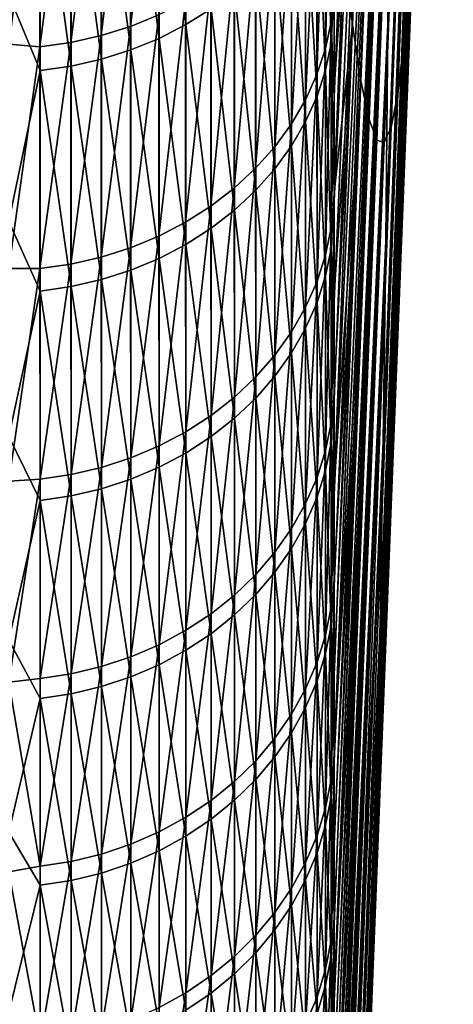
# Model space of a CAD drawing. Header units: metres. Extents: x -2 to 78, y -85 to 85.
# Tile 12 of 256: x 8.8 to 11.4, y -77.5 to -71.61. Entities that reach past the tile are written whole.
import ezdxf

# ---------------------------------------------------------------- set-up
doc = ezdxf.new("R2010")
doc.units = ezdxf.units.M
doc.layers.add('solid_20004802', color=7, linetype='CONTINUOUS')

msp = doc.modelspace()

# ---------------------------------------------------------------- linework, layer by layer
at = {"layer": 'solid_20004802'}
for points in [[(11.323401, -62.872353, 22.3144), (11.016425, -70.234604, 26.05279), (11.006896, -71.632095, 22.727076)], [(11.313656, -64.222252, 19.058382), (11.323401, -62.872353, 22.3144), (11.006896, -71.632095, 22.727076)], [(11.075348, -63.20739, -37.332008), (10.795148, -71.636871, -36.282379), (10.741631, -71.191635, -39.778503)], [(11.075348, -63.20739, -37.332008), (11.123305, -63.575317, -34.142281), (10.795148, -71.636871, -36.282379)], [(11.399204, -63.459957, -11.70606), (11.137321, -71.330101, -8.157167), (11.103292, -71.744705, -11.657298)], [(11.366453, -63.764942, -14.902614), (11.399204, -63.459957, -11.70606), (11.103292, -71.744705, -11.657298)], [(11.123305, -63.575317, -34.142281), (10.846382, -71.975029, -32.774246), (10.795148, -71.636871, -36.282379)], [(11.123305, -63.575317, -34.142281), (11.169205, -63.847416, -30.942923), (10.846382, -71.975029, -32.774246)], [(11.027328, -63.692787, 38.905716), (10.685865, -72.073051, 40.827312), (10.685865, -72.693268, 39.712513)], [(11.027328, -63.692787, 38.905716), (10.685865, -72.693268, 39.712513), (11.02869, -65.468307, 35.765499)], [(11.027328, -63.692787, 38.905716), (10.685865, -71.435684, 41.932526), (10.685865, -72.073051, 40.827312)], [(11.366453, -63.764942, -14.902614), (11.103292, -71.744705, -11.657298), (11.06669, -72.052124, -15.168441)], [(11.331426, -63.973927, -18.10685), (11.366453, -63.764942, -14.902614), (11.06669, -72.052124, -15.168441)], [(11.169205, -63.847416, -30.942923), (10.895284, -72.205795, -29.257383), (10.846382, -71.975029, -32.774246)], [(11.169205, -63.847416, -30.942923), (11.213005, -64.023445, -27.736814), (10.895284, -72.205795, -29.257383)], [(11.331426, -63.973927, -18.10685), (11.06669, -72.052124, -15.168441), (11.027551, -72.252083, -18.687313)], [(11.294152, -64.086723, -21.315889), (11.331426, -63.973927, -18.10685), (11.027551, -72.252083, -18.687313)], [(11.213005, -64.023445, -27.736814), (10.941808, -72.328957, -25.735079), (10.895284, -72.205795, -29.257383)], [(11.213005, -64.023445, -27.736814), (11.254666, -64.103233, -24.52684), (10.941808, -72.328957, -25.735079)], [(11.254666, -64.103233, -24.52684), (10.98591, -72.344391, -22.210623), (10.941808, -72.328957, -25.735079)], [(11.294152, -64.086723, -21.315889), (11.027551, -72.252083, -18.687313), (10.98591, -72.344391, -22.210623)], [(11.254666, -64.103233, -24.52684), (11.294152, -64.086723, -21.315889), (10.98591, -72.344391, -22.210623)], [(11.313656, -64.222252, 19.058382), (11.006896, -71.632095, 22.727076), (10.994658, -72.931892, 19.361988)], [(11.301142, -65.472, 15.762636), (11.313656, -64.222252, 19.058382), (10.994658, -72.931892, 19.361988)], [(11.02869, -65.468307, 35.765499), (10.685865, -72.693268, 39.712513), (10.685865, -73.296234, 38.588291)], [(11.02869, -65.468307, 35.765499), (10.685865, -73.296234, 38.588291), (10.685865, -73.881866, 37.45483)], [(11.02869, -65.468307, 35.765499), (10.685865, -73.881866, 37.45483), (10.685865, -74.450005, 36.312416)], [(11.027328, -67.15139, 32.574783), (11.02869, -65.468307, 35.765499), (10.685865, -74.450005, 36.312416)], [(11.301142, -65.472, 15.762636), (10.994658, -72.931892, 19.361988), (10.979722, -74.132896, 15.960398)], [(11.28587, -66.620438, 12.430245), (11.301142, -65.472, 15.762636), (10.979722, -74.132896, 15.960398)], [(11.28587, -66.620438, 12.430245), (10.979722, -74.132896, 15.960398), (10.962101, -75.234077, 12.525205)], [(11.267856, -67.666489, 9.064324), (11.28587, -66.620438, 12.430245), (10.962101, -75.234077, 12.525205)], [(11.027328, -67.15139, 32.574783), (10.685865, -74.450005, 36.312416), (10.685865, -75.000496, 35.16135)], [(11.027328, -67.15139, 32.574783), (10.685865, -75.000496, 35.16135), (10.685865, -75.53318, 34.001957)], [(11.027328, -67.15139, 32.574783), (10.685865, -75.53318, 34.001957), (10.685865, -76.047943, 32.834496)], [(11.023237, -68.740608, 29.336292), (11.027328, -67.15139, 32.574783), (10.685865, -76.047943, 32.834496)], [(11.267856, -67.666489, 9.064324), (10.962101, -75.234077, 12.525205), (10.941809, -76.234489, 9.059341)], [(11.247115, -68.609177, 5.66802), (11.267856, -67.666489, 9.064324), (10.941809, -76.234489, 9.059341)], [(11.247115, -68.609177, 5.66802), (10.941809, -76.234489, 9.059341), (10.918863, -77.133278, 5.565763)], [(11.223669, -69.447617, 2.244507), (11.247115, -68.609177, 5.66802), (10.918863, -77.133278, 5.565763)], [(11.023237, -68.740608, 29.336292), (10.685865, -76.047943, 32.834496), (10.685865, -76.544678, 31.659224)], [(11.023237, -68.740608, 29.336292), (10.685865, -76.544678, 31.659224), (10.685865, -77.023262, 30.476423)], [(11.023237, -68.740608, 29.336292), (10.685865, -77.023262, 30.476423), (10.685865, -77.483536, 29.286448)], [(11.016425, -70.234604, 26.05279), (11.023237, -68.740608, 29.336292), (10.685865, -77.483536, 29.286448)], [(11.223669, -69.447617, 2.244507), (10.918863, -77.133278, 5.565763), (10.893285, -77.929695, 2.047451)], [(11.197537, -70.181023, -1.203014), (11.223669, -69.447617, 2.244507), (10.893285, -77.929695, 2.047451)], [(9.467271, -71.648796, 44.961639), (9.636523, -71.580025, 44.91848), (9.636523, -70.190697, 47.059921)], [(9.467271, -70.258133, 47.105137), (9.467271, -71.648796, 44.961639), (9.636523, -70.190697, 47.059921)], [(11.197537, -70.181023, -1.203014), (10.893285, -77.929695, 2.047451), (10.865094, -78.623039, -1.492595)], [(11.168745, -70.808716, -4.671319), (11.197537, -70.181023, -1.203014), (10.865094, -78.623039, -1.492595)], [(9.291151, -71.703827, 44.99617), (9.467271, -71.648796, 44.961639), (9.467271, -70.258133, 47.105137)], [(9.291151, -70.312096, 47.141315), (9.291151, -71.703827, 44.99617), (9.467271, -70.258133, 47.105137)], [(9.638835, -70.337471, -46.838001), (9.799603, -70.256805, -46.784283), (9.799603, -71.637779, -44.640972)], [(9.799603, -71.637779, -44.640972), (9.799603, -70.256805, -46.784283), (9.950575, -71.543098, -44.58197)], [(11.016425, -70.234604, 26.05279), (10.685865, -77.483536, 29.286448), (10.685865, -77.925423, 28.089529)], [(11.016425, -70.234604, 26.05279), (10.685865, -77.925423, 28.089529), (10.685865, -78.348854, 26.885899)], [(11.016425, -70.234604, 26.05279), (10.685865, -78.348854, 26.885899), (10.685865, -78.753693, 25.675894)], [(11.006896, -71.632095, 22.727076), (11.016425, -70.234604, 26.05279), (10.685865, -78.753693, 25.675894)], [(9.109715, -71.744637, 45.021778), (9.291151, -71.703827, 44.99617), (9.291151, -70.312096, 47.141315)], [(9.109715, -70.352104, 47.16814), (9.109715, -71.744637, 45.021778), (9.291151, -70.312096, 47.141315)], [(10.634434, -71.780983, 42.077721), (10.66888, -71.621788, 41.984402), (10.66888, -70.321053, 44.128441)], [(10.634434, -70.477364, 44.226528), (10.634434, -71.780983, 42.077721), (10.66888, -70.321053, 44.128441)], [(10.685865, -70.781334, 43.027863), (10.66888, -70.321053, 44.128441), (10.66888, -71.621788, 41.984402)], [(8.924562, -70.377815, 47.185375), (8.740137, -70.347374, 47.254738), (8.740137, -71.755745, 45.087437)], [(8.924562, -70.377815, 47.185375), (8.740137, -71.755745, 45.087437), (8.924562, -71.770844, 45.038227)], [(8.924562, -71.770844, 45.038227), (9.109715, -71.744637, 45.021778), (9.109715, -70.352104, 47.16814)], [(8.924562, -70.377815, 47.185375), (8.924562, -71.770844, 45.038227), (9.109715, -70.352104, 47.16814)], [(9.469689, -70.405243, -46.883129), (9.638835, -70.337471, -46.838001), (9.638835, -71.720032, -44.69223)], [(9.638835, -71.720032, -44.69223), (9.638835, -70.337471, -46.838001), (9.799603, -71.637779, -44.640972)], [(9.293654, -70.459511, -46.919266), (9.469689, -70.405243, -46.883129), (9.469689, -71.789131, -44.735287)], [(9.469689, -71.789131, -44.735287), (9.469689, -70.405243, -46.883129), (9.638835, -71.720032, -44.69223)], [(8.92717, -70.525764, -46.963387), (9.112282, -70.499802, -46.946098), (9.112282, -71.885559, -44.795372)], [(9.112282, -70.499802, -46.946098), (9.293654, -70.459511, -46.919266), (9.293654, -71.844467, -44.769772)], [(9.112282, -71.885559, -44.795372), (9.112282, -70.499802, -46.946098), (9.293654, -71.844467, -44.769772)], [(9.293654, -71.844467, -44.769772), (9.293654, -70.459511, -46.919266), (9.469689, -71.789131, -44.735287)], [(10.582837, -71.936691, 42.168999), (10.634434, -71.780983, 42.077721), (10.634434, -70.477364, 44.226528)], [(10.582837, -70.630241, 44.322464), (10.582837, -71.936691, 42.168999), (10.634434, -70.477364, 44.226528)], [(10.635035, -70.61409, -44.003059), (10.669239, -70.457436, -43.905441), (10.669239, -71.751366, -41.757385)], [(10.685864, -71.384354, -42.019894), (10.669239, -71.751366, -41.757385), (10.669239, -70.457436, -43.905441)], [(8.92717, -71.912025, -44.811871), (8.740137, -71.459808, -45.555012), (8.92717, -70.525764, -46.963387)], [(8.92717, -71.912025, -44.811871), (8.92717, -70.525764, -46.963387), (9.112282, -71.885559, -44.795372)], [(10.583675, -70.767326, -44.098553), (10.635035, -70.61409, -44.003059), (10.635035, -71.910896, -41.850227)], [(10.635035, -71.910896, -41.850227), (10.635035, -70.61409, -44.003059), (10.669239, -71.751366, -41.757385)], [(10.514546, -72.087547, 42.257427), (10.582837, -71.936691, 42.168999), (10.582837, -70.630241, 44.322464)], [(10.514546, -70.778358, 44.415409), (10.514546, -72.087547, 42.257427), (10.582837, -70.630241, 44.322464)], [(10.430161, -72.232208, 42.342228), (10.514546, -72.087547, 42.257427), (10.514546, -70.778358, 44.415409)], [(10.430161, -70.920387, 44.504539), (10.430161, -72.232208, 42.342228), (10.514546, -70.778358, 44.415409)], [(10.515614, -70.91581, -44.191078), (10.583675, -70.767326, -44.098553), (10.583675, -72.066956, -41.941044)], [(10.583675, -72.066956, -41.941044), (10.583675, -70.767326, -44.098553), (10.635035, -71.910896, -41.850227)], [(10.685865, -71.435684, 41.932526), (10.685865, -70.781334, 43.027863), (10.66888, -71.621788, 41.984402)], [(11.168745, -70.808716, -4.671319), (10.865094, -78.623039, -1.492595), (10.834316, -79.21273, -5.051354)], [(11.137321, -71.330101, -8.157167), (11.168745, -70.808716, -4.671319), (10.834316, -79.21273, -5.051354)], [(10.330427, -72.369408, 42.422653), (10.430161, -72.232208, 42.342228), (10.430161, -70.920387, 44.504539)], [(10.330427, -71.055099, 44.589073), (10.330427, -72.369408, 42.422653), (10.430161, -70.920387, 44.504539)], [(10.43145, -71.05822, -44.279819), (10.515614, -70.91581, -44.191078), (10.515614, -72.218163, -42.029045)], [(10.515614, -72.218163, -42.029045), (10.515614, -70.91581, -44.191078), (10.583675, -72.066956, -41.941044)], [(10.216221, -72.497932, 42.497997), (10.330427, -72.369408, 42.422653), (10.330427, -71.055099, 44.589073)], [(10.216221, -71.18129, 44.668266), (10.216221, -72.497932, 42.497997), (10.330427, -71.055099, 44.589073)], [(10.331923, -71.193306, -44.363998), (10.43145, -71.05822, -44.279819), (10.43145, -72.363182, -42.113445)], [(10.43145, -72.363182, -42.113445), (10.43145, -71.05822, -44.279819), (10.515614, -72.218163, -42.029045)], [(10.08855, -72.616661, 42.567593), (10.216221, -72.497932, 42.497997), (10.216221, -71.18129, 44.668266)], [(10.08855, -71.297859, 44.741417), (10.08855, -72.616661, 42.567593), (10.216221, -71.18129, 44.668266)], [(10.217914, -71.31987, -44.442867), (10.331923, -71.193306, -44.363998), (10.331923, -72.500748, -42.193504)], [(10.331923, -72.500748, -42.193504), (10.331923, -71.193306, -44.363998), (10.43145, -72.363182, -42.113445)], [(10.741631, -71.191635, -39.778503), (10.685867, -72.64473, -39.801144), (10.685863, -72.023109, -40.915424)], [(10.741631, -71.191635, -39.778503), (10.685863, -72.023109, -40.915424), (10.685864, -71.384354, -42.019894)], [(10.741631, -71.191635, -39.778503), (10.795148, -71.636871, -36.282379), (10.685867, -72.64473, -39.801144)], [(9.948537, -72.724541, 42.630829), (10.08855, -72.616661, 42.567593), (10.08855, -71.297859, 44.741417)], [(9.948537, -71.403778, 44.80788), (9.948537, -72.724541, 42.630829), (10.08855, -71.297859, 44.741417)], [(10.090423, -71.436813, -44.515739), (10.217914, -71.31987, -44.442867), (10.217914, -72.629646, -42.268517)], [(10.217914, -72.629646, -42.268517), (10.217914, -71.31987, -44.442867), (10.331923, -72.500748, -42.193504)], [(10.685864, -71.384354, -42.019894), (10.685863, -72.023109, -40.915424), (10.669239, -71.751366, -41.757385)], [(11.137321, -71.330101, -8.157167), (10.834316, -79.21273, -5.051354), (10.800977, -79.698265, -8.62579)], [(11.103292, -71.744705, -11.657298), (11.137321, -71.330101, -8.157167), (10.800977, -79.698265, -8.62579)], [(9.797419, -72.82061, 42.687149), (9.948537, -72.724541, 42.630829), (9.948537, -71.403778, 44.80788)], [(9.797419, -71.498108, 44.867077), (9.797419, -72.82061, 42.687149), (9.948537, -71.403778, 44.80788)], [(9.950575, -71.543098, -44.58197), (10.090423, -71.436813, -44.515739), (10.090423, -72.748734, -42.337822)], [(10.090423, -72.748734, -42.337822), (10.090423, -71.436813, -44.515739), (10.217914, -72.629646, -42.268517)], [(10.685865, -72.073051, 40.827312), (10.685865, -71.435684, 41.932526), (10.66888, -71.621788, 41.984402)], [(8.92717, -71.912025, -44.811871), (8.740137, -72.815826, -43.354572), (8.740137, -71.459808, -45.555012)], [(9.636523, -72.904045, 42.736053), (9.797419, -72.82061, 42.687149), (9.797419, -71.498108, 44.867077)], [(9.636523, -71.580025, 44.91848), (9.636523, -72.904045, 42.736053), (9.797419, -71.498108, 44.867077)], [(9.799603, -71.637779, -44.640972), (9.950575, -71.543098, -44.58197), (9.950575, -72.856964, -42.40081)], [(9.950575, -72.856964, -42.40081), (9.950575, -71.543098, -44.58197), (10.090423, -72.748734, -42.337822)], [(9.467271, -72.974091, 42.777115), (9.636523, -72.904045, 42.736053), (9.636523, -71.580025, 44.91848)], [(9.467271, -71.648796, 44.961639), (9.467271, -72.974091, 42.777115), (9.636523, -71.580025, 44.91848)], [(10.634434, -71.780983, 42.077721), (10.635035, -73.016869, 39.889297), (10.66888, -71.621788, 41.984402)], [(10.635035, -73.016869, 39.889297), (10.669239, -72.854881, 39.800804), (10.66888, -71.621788, 41.984402)], [(10.685865, -72.073051, 40.827312), (10.66888, -71.621788, 41.984402), (10.669239, -72.854881, 39.800804)], [(9.291151, -73.030136, 42.809971), (9.467271, -72.974091, 42.777115), (9.467271, -71.648796, 44.961639)], [(9.291151, -71.703827, 44.99617), (9.291151, -73.030136, 42.809971), (9.467271, -71.648796, 44.961639)], [(9.638835, -71.720032, -44.69223), (9.799603, -71.637779, -44.640972), (9.799603, -72.953392, -42.456928)], [(9.799603, -72.953392, -42.456928), (9.799603, -71.637779, -44.640972), (9.950575, -72.856964, -42.40081)], [(10.795148, -71.636871, -36.282379), (10.685865, -74.405754, -36.403015), (10.685863, -73.836243, -37.544769)], [(10.795148, -71.636871, -36.282379), (10.685863, -73.836243, -37.544769), (10.685866, -73.249168, -38.677528)], [(11.006896, -71.632095, 22.727076), (10.685865, -78.753693, 25.675894), (10.685865, -79.139816, 24.459831)], [(11.006896, -71.632095, 22.727076), (10.685865, -79.139816, 24.459831), (10.685865, -79.507172, 23.237955)], [(11.006896, -71.632095, 22.727076), (10.685865, -79.507172, 23.237955), (10.685865, -79.855698, 22.010519)], [(10.994658, -72.931892, 19.361988), (11.006896, -71.632095, 22.727076), (10.685865, -79.855698, 22.010519)], [(10.795148, -71.636871, -36.282379), (10.846382, -71.975029, -32.774246), (10.685865, -74.405754, -36.403015)], [(10.795148, -71.636871, -36.282379), (10.685866, -73.249168, -38.677528), (10.685867, -72.64473, -39.801144)], [(9.109715, -73.071693, 42.834332), (9.291151, -73.030136, 42.809971), (9.291151, -71.703827, 44.99617)], [(9.109715, -71.744637, 45.021778), (9.109715, -73.071693, 42.834332), (9.291151, -71.703827, 44.99617)], [(9.469689, -71.789131, -44.735287), (9.638835, -71.720032, -44.69223), (9.638835, -73.037155, -42.505676)], [(9.638835, -73.037155, -42.505676), (9.638835, -71.720032, -44.69223), (9.799603, -72.953392, -42.456928)], [(8.924562, -71.770844, 45.038227), (8.740137, -71.755745, 45.087437), (8.740137, -73.097366, 42.878189)], [(8.924562, -71.770844, 45.038227), (8.740137, -73.097366, 42.878189), (8.924562, -73.098396, 42.849983)], [(8.924562, -73.098396, 42.849983), (9.109715, -73.071693, 42.834332), (9.109715, -71.744637, 45.021778)], [(8.924562, -71.770844, 45.038227), (8.924562, -73.098396, 42.849983), (9.109715, -71.744637, 45.021778)], [(9.293654, -71.844467, -44.769772), (9.469689, -71.789131, -44.735287), (9.469689, -73.107521, -42.546631)], [(9.469689, -73.107521, -42.546631), (9.469689, -71.789131, -44.735287), (9.638835, -73.037155, -42.505676)], [(10.582837, -71.936691, 42.168999), (10.583675, -73.175323, 39.975861), (10.634434, -71.780983, 42.077721)], [(10.583675, -73.175323, 39.975861), (10.635035, -73.016869, 39.889297), (10.634434, -71.780983, 42.077721)], [(10.635035, -71.910896, -41.850227), (10.669239, -71.751366, -41.757385), (10.669239, -72.979836, -39.571224)], [(10.685867, -72.64473, -39.801144), (10.669239, -72.979836, -39.571224), (10.669239, -71.751366, -41.757385)], [(10.685863, -72.023109, -40.915424), (10.685867, -72.64473, -39.801144), (10.669239, -71.751366, -41.757385)], [(11.103292, -71.744705, -11.657298), (10.800977, -79.698265, -8.62579), (10.765104, -80.079231, -12.212854)], [(11.06669, -72.052124, -15.168441), (11.103292, -71.744705, -11.657298), (10.765104, -80.079231, -12.212854)], [(9.112282, -71.885559, -44.795372), (9.293654, -71.844467, -44.769772), (9.293654, -73.163879, -42.579426)], [(9.293654, -73.163879, -42.579426), (9.293654, -71.844467, -44.769772), (9.469689, -73.107521, -42.546631)], [(8.92717, -73.232674, -42.619465), (8.740137, -72.815826, -43.354572), (8.92717, -71.912025, -44.811871)], [(8.92717, -71.912025, -44.811871), (9.112282, -71.885559, -44.795372), (9.112282, -73.205719, -42.603775)], [(8.92717, -73.232674, -42.619465), (8.92717, -71.912025, -44.811871), (9.112282, -73.205719, -42.603775)], [(9.112282, -73.205719, -42.603775), (9.112282, -71.885559, -44.795372), (9.293654, -73.163879, -42.579426)], [(10.583675, -72.066956, -41.941044), (10.635035, -71.910896, -41.850227), (10.635035, -73.142097, -39.659206)], [(10.635035, -73.142097, -39.659206), (10.635035, -71.910896, -41.850227), (10.669239, -72.979836, -39.571224)], [(10.514546, -72.087547, 42.257427), (10.515614, -73.32885, 40.059734), (10.582837, -71.936691, 42.168999)], [(10.515614, -73.32885, 40.059734), (10.583675, -73.175323, 39.975861), (10.582837, -71.936691, 42.168999)], [(10.846382, -71.975029, -32.774246), (10.685863, -76.007919, -32.927135), (10.685865, -75.491722, -34.093918)], [(10.846382, -71.975029, -32.774246), (10.895284, -72.205795, -29.257383), (10.685863, -76.007919, -32.927135)], [(10.846382, -71.975029, -32.774246), (10.685865, -75.491722, -34.093918), (10.685867, -74.957603, -35.252598)], [(10.846382, -71.975029, -32.774246), (10.685867, -74.957603, -35.252598), (10.685865, -74.405754, -36.403015)], [(10.430161, -72.232208, 42.342228), (10.43145, -73.476105, 40.140182), (10.514546, -72.087547, 42.257427)], [(10.43145, -73.476105, 40.140182), (10.515614, -73.32885, 40.059734), (10.514546, -72.087547, 42.257427)], [(10.515614, -72.218163, -42.029045), (10.583675, -72.066956, -41.941044), (10.583675, -73.300819, -39.74527)], [(10.583675, -73.300819, -39.74527), (10.583675, -72.066956, -41.941044), (10.635035, -73.142097, -39.659206)], [(10.685865, -72.073051, 40.827312), (10.669239, -72.854881, 39.800804), (10.685865, -72.693268, 39.712513)], [(11.06669, -72.052124, -15.168441), (10.765104, -80.079231, -12.212854), (10.726729, -80.355293, -15.809486)], [(11.027551, -72.252083, -18.687313), (11.06669, -72.052124, -15.168441), (10.726729, -80.355293, -15.809486)], [(10.895284, -72.205795, -29.257383), (10.685866, -76.506035, -31.752438), (10.685863, -76.007919, -32.927135)], [(10.895284, -72.205795, -29.257383), (10.685864, -77.447792, -29.380898), (10.685866, -76.986031, -30.570267)], [(10.895284, -72.205795, -29.257383), (10.941808, -72.328957, -25.735079), (10.685864, -77.447792, -29.380898)], [(10.895284, -72.205795, -29.257383), (10.685866, -76.986031, -30.570267), (10.685866, -76.506035, -31.752438)], [(10.330427, -72.369408, 42.422653), (10.331923, -73.615791, 40.216488), (10.430161, -72.232208, 42.342228)], [(10.331923, -73.615791, 40.216488), (10.43145, -73.476105, 40.140182), (10.430161, -72.232208, 42.342228)], [(10.43145, -72.363182, -42.113445), (10.515614, -72.218163, -42.029045), (10.515614, -73.45462, -39.828663)], [(10.515614, -73.45462, -39.828663), (10.515614, -72.218163, -42.029045), (10.583675, -73.300819, -39.74527)], [(11.027551, -72.252083, -18.687313), (10.685864, -80.526726, -19.412497), (10.685864, -80.471886, -19.638605)], [(11.027551, -72.252083, -18.687313), (10.726729, -80.355293, -15.809486), (10.685864, -80.526726, -19.412497)], [(11.027551, -72.252083, -18.687313), (10.685864, -80.471886, -19.638605), (10.685865, -80.159836, -20.87574)], [(11.027551, -72.252083, -18.687313), (10.685865, -80.159836, -20.87574), (10.685866, -79.828758, -22.107908)], [(10.98591, -72.344391, -22.210623), (11.027551, -72.252083, -18.687313), (10.685866, -79.828758, -22.107908)], [(10.941808, -72.328957, -25.735079), (10.685866, -78.315994, -26.981369), (10.685864, -77.891151, -28.184513)], [(10.941808, -72.328957, -25.735079), (10.685864, -77.891151, -28.184513), (10.685864, -77.447792, -29.380898)], [(10.941808, -72.328957, -25.735079), (10.685865, -78.722305, -25.771912), (10.685866, -78.315994, -26.981369)], [(10.941808, -72.328957, -25.735079), (10.98591, -72.344391, -22.210623), (10.685865, -78.722305, -25.771912)], [(10.216221, -72.497932, 42.497997), (10.217914, -73.746666, 40.287987), (10.330427, -72.369408, 42.422653)], [(10.217914, -73.746666, 40.287987), (10.331923, -73.615791, 40.216488), (10.330427, -72.369408, 42.422653)], [(10.331923, -72.500748, -42.193504), (10.43145, -72.363182, -42.113445), (10.43145, -73.602127, -39.908646)], [(10.43145, -73.602127, -39.908646), (10.43145, -72.363182, -42.113445), (10.515614, -73.45462, -39.828663)], [(10.98591, -72.344391, -22.210623), (10.685865, -79.478783, -23.334904), (10.685864, -79.109947, -24.556358)], [(10.98591, -72.344391, -22.210623), (10.685864, -79.109947, -24.556358), (10.685865, -78.722305, -25.771912)], [(10.98591, -72.344391, -22.210623), (10.685866, -79.828758, -22.107908), (10.685865, -79.478783, -23.334904)], [(10.08855, -72.616661, 42.567593), (10.090423, -73.867584, 40.354046), (10.216221, -72.497932, 42.497997)], [(10.090423, -73.867584, 40.354046), (10.217914, -73.746666, 40.287987), (10.216221, -72.497932, 42.497997)], [(10.217914, -72.629646, -42.268517), (10.331923, -72.500748, -42.193504), (10.331923, -73.742043, -39.984512)], [(10.331923, -73.742043, -39.984512), (10.331923, -72.500748, -42.193504), (10.43145, -73.602127, -39.908646)], [(9.948537, -72.724541, 42.630829), (9.950575, -73.977486, 40.414085), (10.08855, -72.616661, 42.567593)], [(9.950575, -73.977486, 40.414085), (10.090423, -73.867584, 40.354046), (10.08855, -72.616661, 42.567593)], [(10.090423, -72.748734, -42.337822), (10.217914, -72.629646, -42.268517), (10.217914, -73.873146, -40.055599)], [(10.217914, -73.873146, -40.055599), (10.217914, -72.629646, -42.268517), (10.331923, -73.742043, -39.984512)], [(10.685867, -72.64473, -39.801144), (10.685866, -73.249168, -38.677528), (10.669239, -72.979836, -39.571224)], [(9.797419, -72.82061, 42.687149), (9.799603, -74.075394, 40.467571), (9.948537, -72.724541, 42.630829)], [(9.799603, -74.075394, 40.467571), (9.950575, -73.977486, 40.414085), (9.948537, -72.724541, 42.630829)], [(10.669239, -74.02375, 37.582207), (10.685865, -72.693268, 39.712513), (10.669239, -72.854881, 39.800804)], [(10.685865, -73.296234, 38.588291), (10.685865, -72.693268, 39.712513), (10.669239, -74.02375, 37.582207)], [(9.950575, -72.856964, -42.40081), (10.090423, -72.748734, -42.337822), (10.090423, -73.994278, -40.121277)], [(10.090423, -73.994278, -40.121277), (10.090423, -72.748734, -42.337822), (10.217914, -73.873146, -40.055599)], [(8.92717, -73.232674, -42.619465), (8.740137, -74.104111, -41.113804), (8.740137, -72.815826, -43.354572)], [(9.636523, -72.904045, 42.736053), (9.638835, -74.160446, 40.514034), (9.797419, -72.82061, 42.687149)], [(9.638835, -74.160446, 40.514034), (9.799603, -74.075394, 40.467571), (9.797419, -72.82061, 42.687149)], [(9.799603, -72.953392, -42.456928), (9.950575, -72.856964, -42.40081), (9.950575, -74.104362, -40.180965)], [(9.950575, -74.104362, -40.180965), (9.950575, -72.856964, -42.40081), (10.090423, -73.994278, -40.121277)], [(10.635035, -74.188332, 37.665768), (10.669239, -74.02375, 37.582207), (10.669239, -72.854881, 39.800804)], [(10.635035, -74.188332, 37.665768), (10.669239, -72.854881, 39.800804), (10.635035, -73.016869, 39.889297)], [(9.467271, -72.974091, 42.777115), (9.469689, -74.231895, 40.55307), (9.636523, -72.904045, 42.736053)], [(9.469689, -74.231895, 40.55307), (9.638835, -74.160446, 40.514034), (9.636523, -72.904045, 42.736053)], [(9.291151, -73.030136, 42.809971), (9.293654, -74.289116, 40.584328), (9.467271, -72.974091, 42.777115)], [(9.293654, -74.289116, 40.584328), (9.469689, -74.231895, 40.55307), (9.467271, -72.974091, 42.777115)], [(9.638835, -73.037155, -42.505676), (9.799603, -72.953392, -42.456928), (9.799603, -74.202438, -40.234146)], [(9.799603, -74.202438, -40.234146), (9.799603, -72.953392, -42.456928), (9.950575, -74.104362, -40.180965)], [(10.994658, -72.931892, 19.361988), (10.685865, -79.855698, 22.010519), (10.685865, -80.185249, 20.777905)], [(10.994658, -72.931892, 19.361988), (10.685865, -80.185249, 20.777905), (10.685865, -80.495758, 19.540379)], [(10.994658, -72.931892, 19.361988), (10.685865, -80.495758, 19.540379), (10.685865, -80.787193, 18.298187)], [(10.979722, -74.132896, 15.960398), (10.994658, -72.931892, 19.361988), (10.685865, -80.787193, 18.298187)], [(9.109715, -73.071693, 42.834332), (9.112282, -74.331596, 40.607536), (9.291151, -73.030136, 42.809971)], [(9.112282, -74.331596, 40.607536), (9.293654, -74.289116, 40.584328), (9.291151, -73.030136, 42.809971)], [(10.583675, -74.349327, 37.747505), (10.635035, -74.188332, 37.665768), (10.635035, -73.016869, 39.889297)], [(10.583675, -74.349327, 37.747505), (10.635035, -73.016869, 39.889297), (10.583675, -73.175323, 39.975861)], [(10.635035, -73.142097, -39.659206), (10.669239, -72.979836, -39.571224), (10.669239, -74.141708, -37.348961)], [(10.685863, -73.836243, -37.544769), (10.669239, -74.141708, -37.348961), (10.669239, -72.979836, -39.571224)], [(10.685866, -73.249168, -38.677528), (10.685863, -73.836243, -37.544769), (10.669239, -72.979836, -39.571224)], [(8.924562, -73.098396, 42.849983), (8.92717, -74.358971, 40.62249), (9.109715, -73.071693, 42.834332)], [(8.92717, -74.358971, 40.62249), (9.112282, -74.331596, 40.607536), (9.109715, -73.071693, 42.834332)], [(9.469689, -73.107521, -42.546631), (9.638835, -73.037155, -42.505676), (9.638835, -74.287636, -40.280342)], [(9.638835, -74.287636, -40.280342), (9.638835, -73.037155, -42.505676), (9.799603, -74.202438, -40.234146)], [(8.924562, -73.098396, 42.849983), (8.740137, -73.097366, 42.878189), (8.740137, -74.370987, 40.629055)], [(8.924562, -73.098396, 42.849983), (8.740137, -74.370987, 40.629055), (8.92717, -74.358971, 40.62249)], [(9.293654, -73.163879, -42.579426), (9.469689, -73.107521, -42.546631), (9.469689, -74.359207, -40.319153)], [(9.469689, -74.359207, -40.319153), (9.469689, -73.107521, -42.546631), (9.638835, -74.287636, -40.280342)], [(10.583675, -73.300819, -39.74527), (10.635035, -73.142097, -39.659206), (10.635035, -74.306557, -37.431999)], [(10.635035, -74.306557, -37.431999), (10.635035, -73.142097, -39.659206), (10.669239, -74.141708, -37.348961)], [(8.92717, -73.232674, -42.619465), (9.112282, -73.205719, -42.603775), (9.112282, -74.459084, -40.373302)], [(9.112282, -73.205719, -42.603775), (9.293654, -73.163879, -42.579426), (9.293654, -74.416527, -40.350231)], [(9.112282, -74.459084, -40.373302), (9.112282, -73.205719, -42.603775), (9.293654, -74.416527, -40.350231)], [(9.293654, -74.416527, -40.350231), (9.293654, -73.163879, -42.579426), (9.469689, -74.359207, -40.319153)], [(10.515614, -74.505325, 37.826706), (10.583675, -74.349327, 37.747505), (10.583675, -73.175323, 39.975861)], [(10.515614, -74.505325, 37.826706), (10.583675, -73.175323, 39.975861), (10.515614, -73.32885, 40.059734)], [(8.92717, -74.486504, -40.388172), (8.740137, -74.104111, -41.113804), (8.92717, -73.232674, -42.619465)], [(8.92717, -74.486504, -40.388172), (8.92717, -73.232674, -42.619465), (9.112282, -74.459084, -40.373302)], [(10.43145, -74.654945, 37.902668), (10.515614, -74.505325, 37.826706), (10.515614, -73.32885, 40.059734)], [(10.43145, -74.654945, 37.902668), (10.515614, -73.32885, 40.059734), (10.43145, -73.476105, 40.140182)], [(10.515614, -73.45462, -39.828663), (10.583675, -73.300819, -39.74527), (10.583675, -74.467812, -37.513233)], [(10.583675, -74.467812, -37.513233), (10.583675, -73.300819, -39.74527), (10.635035, -74.306557, -37.431999)], [(10.685865, -73.881866, 37.45483), (10.685865, -73.296234, 38.588291), (10.669239, -74.02375, 37.582207)], [(10.331923, -74.796867, 37.974724), (10.43145, -74.654945, 37.902668), (10.43145, -73.476105, 40.140182)], [(10.331923, -74.796867, 37.974724), (10.43145, -73.476105, 40.140182), (10.331923, -73.615791, 40.216488)], [(10.43145, -73.602127, -39.908646), (10.515614, -73.45462, -39.828663), (10.515614, -74.624054, -37.591938)], [(10.515614, -74.624054, -37.591938), (10.515614, -73.45462, -39.828663), (10.583675, -74.467812, -37.513233)], [(10.217914, -74.92984, 38.042236), (10.331923, -74.796867, 37.974724), (10.331923, -73.615791, 40.216488)], [(10.217914, -74.92984, 38.042236), (10.331923, -73.615791, 40.216488), (10.217914, -73.746666, 40.287987)], [(10.331923, -73.742043, -39.984512), (10.43145, -73.602127, -39.908646), (10.43145, -74.773911, -37.667431)], [(10.43145, -74.773911, -37.667431), (10.43145, -73.602127, -39.908646), (10.515614, -74.624054, -37.591938)], [(10.217914, -73.873146, -40.055599), (10.331923, -73.742043, -39.984512), (10.331923, -74.916054, -37.739037)], [(10.331923, -74.916054, -37.739037), (10.331923, -73.742043, -39.984512), (10.43145, -74.773911, -37.667431)], [(10.090423, -75.052704, 38.10461), (10.217914, -74.92984, 38.042236), (10.217914, -73.746666, 40.287987)], [(10.090423, -75.052704, 38.10461), (10.217914, -73.746666, 40.287987), (10.090423, -73.867584, 40.354046)], [(10.685863, -73.836243, -37.544769), (10.685865, -74.405754, -36.403015), (10.669239, -74.141708, -37.348961)], [(9.950575, -75.16436, 38.161304), (10.090423, -75.052704, 38.10461), (10.090423, -73.867584, 40.354046)], [(9.950575, -75.16436, 38.161304), (10.090423, -73.867584, 40.354046), (9.950575, -73.977486, 40.414085)], [(10.090423, -73.994278, -40.121277), (10.217914, -73.873146, -40.055599), (10.217914, -75.049248, -37.806133)], [(10.217914, -75.049248, -37.806133), (10.217914, -73.873146, -40.055599), (10.331923, -74.916054, -37.739037)], [(10.685865, -73.881866, 37.45483), (10.669239, -74.02375, 37.582207), (10.669239, -75.125076, 35.329323)], [(10.685865, -74.450005, 36.312416), (10.685865, -73.881866, 37.45483), (10.669239, -75.125076, 35.329323)], [(9.799603, -75.26384, 38.211807), (9.950575, -75.16436, 38.161304), (9.950575, -73.977486, 40.414085)], [(9.799603, -75.26384, 38.211807), (9.950575, -73.977486, 40.414085), (9.799603, -74.075394, 40.467571)], [(9.950575, -74.104362, -40.180965), (10.090423, -73.994278, -40.121277), (10.090423, -75.172302, -37.868122)], [(10.090423, -75.172302, -37.868122), (10.090423, -73.994278, -40.121277), (10.217914, -75.049248, -37.806133)], [(10.635035, -75.292107, 35.407871), (10.669239, -75.125076, 35.329323), (10.669239, -74.02375, 37.582207)], [(10.635035, -74.188332, 37.665768), (10.635035, -75.292107, 35.407871), (10.669239, -74.02375, 37.582207)], [(9.638835, -75.350258, 38.255684), (9.799603, -75.26384, 38.211807), (9.799603, -74.075394, 40.467571)], [(9.638835, -75.350258, 38.255684), (9.799603, -74.075394, 40.467571), (9.638835, -74.160446, 40.514034)], [(8.92717, -74.486504, -40.388172), (8.740137, -75.323456, -38.834789), (8.740137, -74.104111, -41.113804)], [(9.799603, -74.202438, -40.234146), (9.950575, -74.104362, -40.180965), (9.950575, -75.284142, -37.924461)], [(9.950575, -75.284142, -37.924461), (9.950575, -74.104362, -40.180965), (10.090423, -75.172302, -37.868122)], [(10.635035, -74.306557, -37.431999), (10.669239, -74.141708, -37.348961), (10.669239, -75.235939, -35.092617)], [(10.685867, -74.957603, -35.252598), (10.669239, -75.235939, -35.092617), (10.669239, -74.141708, -37.348961)], [(10.685865, -74.405754, -36.403015), (10.685867, -74.957603, -35.252598), (10.669239, -74.141708, -37.348961)], [(10.979722, -74.132896, 15.960398), (10.685865, -80.787193, 18.298187), (10.685865, -81.059471, 17.051626)], [(10.979722, -74.132896, 15.960398), (10.685865, -81.059471, 17.051626), (10.685865, -81.312485, 15.801072)], [(10.979722, -74.132896, 15.960398), (10.685865, -81.312485, 15.801072), (10.685866, -81.546211, 14.546769)], [(10.962101, -75.234077, 12.525205), (10.979722, -74.132896, 15.960398), (10.685866, -81.546211, 14.546769)], [(9.469689, -75.422859, 38.292542), (9.638835, -75.350258, 38.255684), (9.638835, -74.160446, 40.514034)], [(9.469689, -75.422859, 38.292542), (9.638835, -74.160446, 40.514034), (9.469689, -74.231895, 40.55307)], [(9.638835, -74.287636, -40.280342), (9.799603, -74.202438, -40.234146), (9.799603, -75.383774, -37.974651)], [(9.799603, -75.383774, -37.974651), (9.799603, -74.202438, -40.234146), (9.950575, -75.284142, -37.924461)], [(10.583675, -75.455498, 35.484711), (10.635035, -75.292107, 35.407871), (10.635035, -74.188332, 37.665768)], [(10.583675, -74.349327, 37.747505), (10.583675, -75.455498, 35.484711), (10.635035, -74.188332, 37.665768)], [(9.293654, -75.480995, 38.322056), (9.469689, -75.422859, 38.292542), (9.469689, -74.231895, 40.55307)], [(9.293654, -75.480995, 38.322056), (9.469689, -74.231895, 40.55307), (9.293654, -74.289116, 40.584328)], [(8.92717, -75.551971, 38.358093), (9.112282, -75.524155, 38.343971), (9.112282, -74.331596, 40.607536)], [(8.92717, -75.551971, 38.358093), (9.112282, -74.331596, 40.607536), (8.92717, -74.358971, 40.62249)], [(9.112282, -75.524155, 38.343971), (9.293654, -75.480995, 38.322056), (9.293654, -74.289116, 40.584328)], [(9.112282, -75.524155, 38.343971), (9.293654, -74.289116, 40.584328), (9.112282, -74.331596, 40.607536)], [(9.469689, -74.359207, -40.319153), (9.638835, -74.287636, -40.280342), (9.638835, -75.470329, -38.018253)], [(9.638835, -75.470329, -38.018253), (9.638835, -74.287636, -40.280342), (9.799603, -75.383774, -37.974651)], [(10.583675, -74.467812, -37.513233), (10.635035, -74.306557, -37.431999), (10.635035, -75.403214, -35.170639)], [(10.635035, -75.403214, -35.170639), (10.635035, -74.306557, -37.431999), (10.669239, -75.235939, -35.092617)], [(8.92717, -74.358971, 40.62249), (8.740137, -74.370987, 40.629055), (8.740137, -75.575424, 38.342129)], [(8.92717, -75.551971, 38.358093), (8.92717, -74.358971, 40.62249), (8.740137, -75.575424, 38.342129)], [(9.293654, -74.416527, -40.350231), (9.469689, -74.359207, -40.319153), (9.469689, -75.543045, -38.054882)], [(9.469689, -75.543045, -38.054882), (9.469689, -74.359207, -40.319153), (9.638835, -75.470329, -38.018253)], [(10.515614, -75.613815, 35.559162), (10.583675, -75.455498, 35.484711), (10.583675, -74.349327, 37.747505)], [(10.515614, -74.505325, 37.826706), (10.515614, -75.613815, 35.559162), (10.583675, -74.349327, 37.747505)], [(9.112282, -74.459084, -40.373302), (9.293654, -74.416527, -40.350231), (9.293654, -75.601273, -38.084217)], [(9.293654, -75.601273, -38.084217), (9.293654, -74.416527, -40.350231), (9.469689, -75.543045, -38.054882)], [(10.685865, -75.000496, 35.16135), (10.685865, -74.450005, 36.312416), (10.669239, -75.125076, 35.329323)], [(8.92717, -75.672363, -38.120029), (8.740137, -75.323456, -38.834789), (8.92717, -74.486504, -40.388172)], [(8.92717, -74.486504, -40.388172), (9.112282, -74.459084, -40.373302), (9.112282, -75.644508, -38.105995)], [(8.92717, -75.672363, -38.120029), (8.92717, -74.486504, -40.388172), (9.112282, -75.644508, -38.105995)], [(9.112282, -75.644508, -38.105995), (9.112282, -74.459084, -40.373302), (9.293654, -75.601273, -38.084217)], [(10.43145, -75.765656, 35.630569), (10.515614, -75.613815, 35.559162), (10.515614, -74.505325, 37.826706)], [(10.43145, -74.654945, 37.902668), (10.43145, -75.765656, 35.630569), (10.515614, -74.505325, 37.826706)], [(10.515614, -74.624054, -37.591938), (10.583675, -74.467812, -37.513233), (10.583675, -75.566849, -35.246964)], [(10.583675, -75.566849, -35.246964), (10.583675, -74.467812, -37.513233), (10.635035, -75.403214, -35.170639)], [(10.43145, -74.773911, -37.667431), (10.515614, -74.624054, -37.591938), (10.515614, -75.725395, -35.320919)], [(10.515614, -75.725395, -35.320919), (10.515614, -74.624054, -37.591938), (10.583675, -75.566849, -35.246964)], [(10.331923, -75.909691, 35.698307), (10.43145, -75.765656, 35.630569), (10.43145, -74.654945, 37.902668)], [(10.331923, -74.796867, 37.974724), (10.331923, -75.909691, 35.698307), (10.43145, -74.654945, 37.902668)], [(10.217914, -76.044647, 35.761772), (10.331923, -75.909691, 35.698307), (10.331923, -74.796867, 37.974724)], [(10.217914, -74.92984, 38.042236), (10.217914, -76.044647, 35.761772), (10.331923, -74.796867, 37.974724)], [(10.331923, -74.916054, -37.739037), (10.43145, -74.773911, -37.667431), (10.43145, -75.877464, -35.391846)], [(10.43145, -75.877464, -35.391846), (10.43145, -74.773911, -37.667431), (10.515614, -75.725395, -35.320919)], [(10.217914, -75.049248, -37.806133), (10.331923, -74.916054, -37.739037), (10.331923, -76.021713, -35.459129)], [(10.331923, -76.021713, -35.459129), (10.331923, -74.916054, -37.739037), (10.43145, -75.877464, -35.391846)], [(10.090423, -76.169334, 35.820408), (10.217914, -76.044647, 35.761772), (10.217914, -74.92984, 38.042236)], [(10.090423, -75.052704, 38.10461), (10.090423, -76.169334, 35.820408), (10.217914, -74.92984, 38.042236)], [(10.685867, -74.957603, -35.252598), (10.685865, -75.491722, -34.093918), (10.669239, -75.235939, -35.092617)], [(10.685865, -75.000496, 35.16135), (10.669239, -75.125076, 35.329323), (10.669239, -76.157852, 33.044197)], [(10.685865, -75.53318, 34.001957), (10.685865, -75.000496, 35.16135), (10.669239, -76.157852, 33.044197)], [(9.950575, -76.282661, 35.873703), (10.090423, -76.169334, 35.820408), (10.090423, -75.052704, 38.10461)], [(9.950575, -75.16436, 38.161304), (9.950575, -76.282661, 35.873703), (10.090423, -75.052704, 38.10461)], [(10.090423, -75.172302, -37.868122), (10.217914, -75.049248, -37.806133), (10.217914, -76.156868, -35.522171)], [(10.217914, -76.156868, -35.522171), (10.217914, -75.049248, -37.806133), (10.331923, -76.021713, -35.459129)], [(10.635035, -76.327179, 33.117668), (10.669239, -76.157852, 33.044197), (10.669239, -75.125076, 35.329323)], [(10.635035, -75.292107, 35.407871), (10.635035, -76.327179, 33.117668), (10.669239, -75.125076, 35.329323)], [(9.799603, -76.383614, 35.921181), (9.950575, -76.282661, 35.873703), (9.950575, -75.16436, 38.161304)], [(9.799603, -75.26384, 38.211807), (9.799603, -76.383614, 35.921181), (9.950575, -75.16436, 38.161304)], [(9.950575, -75.284142, -37.924461), (10.090423, -75.172302, -37.868122), (10.090423, -76.281738, -35.580414)], [(10.090423, -76.281738, -35.580414), (10.090423, -75.172302, -37.868122), (10.217914, -76.156868, -35.522171)], [(9.638835, -76.471321, 35.962425), (9.799603, -76.383614, 35.921181), (9.799603, -75.26384, 38.211807)], [(9.638835, -75.350258, 38.255684), (9.638835, -76.471321, 35.962425), (9.799603, -75.26384, 38.211807)], [(10.635035, -75.403214, -35.170639), (10.669239, -75.235939, -35.092617), (10.669239, -76.26152, -32.804253)], [(10.685863, -76.007919, -32.927135), (10.669239, -76.26152, -32.804253), (10.669239, -75.235939, -35.092617)], [(10.685865, -75.491722, -34.093918), (10.685863, -76.007919, -32.927135), (10.669239, -75.235939, -35.092617)], [(10.962101, -75.234077, 12.525205), (10.685866, -81.546211, 14.546769), (10.685865, -81.76062, 13.288966)], [(10.962101, -75.234077, 12.525205), (10.685865, -81.76062, 13.288966), (10.685865, -81.955612, 12.028029)], [(10.962101, -75.234077, 12.525205), (10.685865, -81.955612, 12.028029), (10.685865, -82.131134, 10.764276)], [(10.941809, -76.234489, 9.059341), (10.962101, -75.234077, 12.525205), (10.685865, -82.131134, 10.764276)], [(8.92717, -75.672363, -38.120029), (8.740137, -76.472733, -36.51965), (8.740137, -75.323456, -38.834789)], [(9.799603, -75.383774, -37.974651), (9.950575, -75.284142, -37.924461), (9.950575, -76.395226, -35.63335)], [(9.950575, -76.395226, -35.63335), (9.950575, -75.284142, -37.924461), (10.090423, -76.281738, -35.580414)], [(10.583675, -76.492821, 33.189537), (10.635035, -76.327179, 33.117668), (10.635035, -75.292107, 35.407871)], [(10.583675, -75.455498, 35.484711), (10.583675, -76.492821, 33.189537), (10.635035, -75.292107, 35.407871)], [(9.469689, -76.544998, 35.997074), (9.638835, -76.471321, 35.962425), (9.638835, -75.350258, 38.255684)], [(9.469689, -75.422859, 38.292542), (9.469689, -76.544998, 35.997074), (9.638835, -75.350258, 38.255684)], [(9.638835, -75.470329, -38.018253), (9.799603, -75.383774, -37.974651), (9.799603, -76.496338, -35.680508)], [(9.799603, -76.496338, -35.680508), (9.799603, -75.383774, -37.974651), (9.950575, -76.395226, -35.63335)], [(9.293654, -76.603996, 36.024818), (9.469689, -76.544998, 35.997074), (9.469689, -75.422859, 38.292542)], [(9.293654, -75.480995, 38.322056), (9.293654, -76.603996, 36.024818), (9.469689, -75.422859, 38.292542)], [(10.583675, -75.566849, -35.246964), (10.635035, -75.403214, -35.170639), (10.635035, -76.431076, -32.87719)], [(10.635035, -76.431076, -32.87719), (10.635035, -75.403214, -35.170639), (10.669239, -76.26152, -32.804253)], [(9.112282, -76.647804, 36.045422), (9.293654, -76.603996, 36.024818), (9.293654, -75.480995, 38.322056)], [(9.112282, -75.524155, 38.343971), (9.112282, -76.647804, 36.045422), (9.293654, -75.480995, 38.322056)], [(9.469689, -75.543045, -38.054882), (9.638835, -75.470329, -38.018253), (9.638835, -76.584167, -35.721478)], [(9.638835, -76.584167, -35.721478), (9.638835, -75.470329, -38.018253), (9.799603, -76.496338, -35.680508)], [(10.515614, -76.653313, 33.259174), (10.583675, -76.492821, 33.189537), (10.583675, -75.455498, 35.484711)], [(10.515614, -75.613815, 35.559162), (10.515614, -76.653313, 33.259174), (10.583675, -75.455498, 35.484711)], [(8.92717, -75.551971, 38.358093), (8.740137, -75.575424, 38.342129), (8.92717, -76.676033, 36.058693)], [(8.92717, -76.676033, 36.058693), (9.112282, -76.647804, 36.045422), (9.112282, -75.524155, 38.343971)], [(8.92717, -75.551971, 38.358093), (8.92717, -76.676033, 36.058693), (9.112282, -75.524155, 38.343971)], [(9.293654, -75.601273, -38.084217), (9.469689, -75.543045, -38.054882), (9.469689, -76.657951, -35.755894)], [(9.469689, -76.657951, -35.755894), (9.469689, -75.543045, -38.054882), (9.638835, -76.584167, -35.721478)], [(10.515614, -75.725395, -35.320919), (10.583675, -75.566849, -35.246964), (10.583675, -76.596939, -32.948536)], [(10.583675, -76.596939, -32.948536), (10.583675, -75.566849, -35.246964), (10.635035, -76.431076, -32.87719)], [(10.685865, -76.047943, 32.834496), (10.685865, -75.53318, 34.001957), (10.669239, -76.157852, 33.044197)], [(8.92717, -76.676033, 36.058693), (8.740137, -75.575424, 38.342129), (8.740137, -76.709564, 36.019535)], [(9.112282, -75.644508, -38.105995), (9.293654, -75.601273, -38.084217), (9.293654, -76.717041, -35.783455)], [(9.293654, -76.717041, -35.783455), (9.293654, -75.601273, -38.084217), (9.469689, -76.657951, -35.755894)], [(10.43145, -76.807243, 33.325962), (10.515614, -76.653313, 33.259174), (10.515614, -75.613815, 35.559162)], [(10.43145, -75.765656, 35.630569), (10.43145, -76.807243, 33.325962), (10.515614, -75.613815, 35.559162)], [(8.92717, -76.789185, -35.817104), (8.740137, -76.472733, -36.51965), (8.92717, -75.672363, -38.120029)], [(8.92717, -75.672363, -38.120029), (9.112282, -75.644508, -38.105995), (9.112282, -76.760918, -35.803917)], [(8.92717, -76.789185, -35.817104), (8.92717, -75.672363, -38.120029), (9.112282, -76.760918, -35.803917)], [(9.112282, -76.760918, -35.803917), (9.112282, -75.644508, -38.105995), (9.293654, -76.717041, -35.783455)], [(10.43145, -75.877464, -35.391846), (10.515614, -75.725395, -35.320919), (10.515614, -76.757652, -33.017666)], [(10.515614, -76.757652, -33.017666), (10.515614, -75.725395, -35.320919), (10.583675, -76.596939, -32.948536)], [(10.331923, -76.953262, 33.389317), (10.43145, -76.807243, 33.325962), (10.43145, -75.765656, 35.630569)], [(10.331923, -75.909691, 35.698307), (10.331923, -76.953262, 33.389317), (10.43145, -75.765656, 35.630569)], [(10.217914, -77.090073, 33.448677), (10.331923, -76.953262, 33.389317), (10.331923, -75.909691, 35.698307)], [(10.217914, -76.044647, 35.761772), (10.217914, -77.090073, 33.448677), (10.331923, -75.909691, 35.698307)], [(10.331923, -76.021713, -35.459129), (10.43145, -75.877464, -35.391846), (10.43145, -76.911789, -33.083973)], [(10.43145, -76.911789, -33.083973), (10.43145, -75.877464, -35.391846), (10.515614, -76.757652, -33.017666)], [(10.217914, -76.156868, -35.522171), (10.331923, -76.021713, -35.459129), (10.331923, -77.058006, -33.146866)], [(10.331923, -77.058006, -33.146866), (10.331923, -76.021713, -35.459129), (10.43145, -76.911789, -33.083973)], [(10.685863, -76.007919, -32.927135), (10.685866, -76.506035, -31.752438), (10.669239, -76.26152, -32.804253)], [(10.090423, -77.216469, 33.503521), (10.217914, -77.090073, 33.448677), (10.217914, -76.044647, 35.761772)], [(10.090423, -76.169334, 35.820408), (10.090423, -77.216469, 33.503521), (10.217914, -76.044647, 35.761772)], [(10.685865, -76.047943, 32.834496), (10.669239, -76.157852, 33.044197), (10.669239, -77.121147, 30.728926)], [(10.685865, -76.544678, 31.659224), (10.685865, -76.047943, 32.834496), (10.669239, -77.121147, 30.728926)], [(10.090423, -76.281738, -35.580414), (10.217914, -76.156868, -35.522171), (10.217914, -77.195, -33.205795)], [(10.217914, -77.195, -33.205795), (10.217914, -76.156868, -35.522171), (10.331923, -77.058006, -33.146866)], [(10.635035, -77.292618, 30.797247), (10.669239, -77.121147, 30.728926), (10.669239, -76.157852, 33.044197)], [(10.635035, -76.327179, 33.117668), (10.635035, -77.292618, 30.797247), (10.669239, -76.157852, 33.044197)], [(9.950575, -77.331352, 33.553368), (10.090423, -77.216469, 33.503521), (10.090423, -76.169334, 35.820408)], [(9.950575, -76.282661, 35.873703), (9.950575, -77.331352, 33.553368), (10.090423, -76.169334, 35.820408)], [(10.635035, -76.431076, -32.87719), (10.669239, -76.26152, -32.804253), (10.669239, -77.217514, -30.485958)], [(10.685866, -76.986031, -30.570267), (10.669239, -77.217514, -30.485958), (10.669239, -76.26152, -32.804253)], [(10.685866, -76.506035, -31.752438), (10.685866, -76.986031, -30.570267), (10.669239, -76.26152, -32.804253)], [(10.941809, -76.234489, 9.059341), (10.685866, -82.287186, 9.49795), (10.685864, -82.423752, 8.229322)], [(10.941809, -76.234489, 9.059341), (10.685864, -82.423752, 8.229322), (10.685865, -82.540718, 6.958792)], [(10.941809, -76.234489, 9.059341), (10.685865, -82.131134, 10.764276), (10.685866, -82.287186, 9.49795)], [(10.918863, -77.133278, 5.565763), (10.941809, -76.234489, 9.059341), (10.685865, -82.540718, 6.958792)], [(9.799603, -77.433701, 33.597775), (9.950575, -77.331352, 33.553368), (9.950575, -76.282661, 35.873703)], [(9.799603, -76.383614, 35.921181), (9.799603, -77.433701, 33.597775), (9.950575, -76.282661, 35.873703)], [(9.950575, -76.395226, -35.63335), (10.090423, -76.281738, -35.580414), (10.090423, -77.321571, -33.260242)], [(10.090423, -77.321571, -33.260242), (10.090423, -76.281738, -35.580414), (10.217914, -77.195, -33.205795)], [(10.583675, -77.46035, 30.86408), (10.635035, -77.292618, 30.797247), (10.635035, -76.327179, 33.117668)], [(10.583675, -76.492821, 33.189537), (10.583675, -77.46035, 30.86408), (10.635035, -76.327179, 33.117668)], [(9.638835, -77.522606, 33.636353), (9.799603, -77.433701, 33.597775), (9.799603, -76.383614, 35.921181)], [(9.638835, -76.471321, 35.962425), (9.638835, -77.522606, 33.636353), (9.799603, -76.383614, 35.921181)], [(9.799603, -76.496338, -35.680508), (9.950575, -76.395226, -35.63335), (9.950575, -77.436607, -33.309727)], [(9.950575, -77.436607, -33.309727), (9.950575, -76.395226, -35.63335), (10.090423, -77.321571, -33.260242)], [(10.583675, -76.596939, -32.948536), (10.635035, -76.431076, -32.87719), (10.635035, -77.389198, -30.55374)], [(10.635035, -77.389198, -30.55374), (10.635035, -76.431076, -32.87719), (10.669239, -77.217514, -30.485958)], [(8.92717, -76.789185, -35.817104), (8.740137, -77.550873, -34.17054), (8.740137, -76.472733, -36.51965)], [(9.469689, -77.597298, 33.668758), (9.638835, -77.522606, 33.636353), (9.638835, -76.471321, 35.962425)], [(9.469689, -76.544998, 35.997074), (9.469689, -77.597298, 33.668758), (9.638835, -76.471321, 35.962425)], [(9.638835, -76.584167, -35.721478), (9.799603, -76.496338, -35.680508), (9.799603, -77.539093, -33.353809)], [(9.799603, -77.539093, -33.353809), (9.799603, -76.496338, -35.680508), (9.950575, -77.436607, -33.309727)], [(10.515614, -77.622871, 30.928839), (10.583675, -77.46035, 30.86408), (10.583675, -76.492821, 33.189537)], [(10.515614, -76.653313, 33.259174), (10.515614, -77.622871, 30.928839), (10.583675, -76.492821, 33.189537)], [(9.293654, -77.657112, 33.694714), (9.469689, -77.597298, 33.668758), (9.469689, -76.544998, 35.997074)], [(9.293654, -76.603996, 36.024818), (9.293654, -77.657112, 33.694714), (9.469689, -76.544998, 35.997074)], [(10.685865, -77.023262, 30.476423), (10.685865, -76.544678, 31.659224), (10.669239, -77.121147, 30.728926)], [(9.112282, -77.701523, 33.713982), (9.293654, -77.657112, 33.694714), (9.293654, -76.603996, 36.024818)], [(9.112282, -76.647804, 36.045422), (9.112282, -77.701523, 33.713982), (9.293654, -76.603996, 36.024818)], [(9.469689, -76.657951, -35.755894), (9.638835, -76.584167, -35.721478), (9.638835, -77.628128, -33.392105)], [(9.638835, -77.628128, -33.392105), (9.638835, -76.584167, -35.721478), (9.799603, -77.539093, -33.353809)], [(10.515614, -76.757652, -33.017666), (10.583675, -76.596939, -32.948536), (10.583675, -77.557137, -30.620047)], [(10.583675, -77.557137, -30.620047), (10.583675, -76.596939, -32.948536), (10.635035, -77.389198, -30.55374)], [(8.92717, -76.676033, 36.058693), (8.740137, -76.709564, 36.019535), (8.92717, -77.730133, 33.726395)], [(8.92717, -77.730133, 33.726395), (9.112282, -77.701523, 33.713982), (9.112282, -76.647804, 36.045422)], [(8.92717, -76.676033, 36.058693), (8.92717, -77.730133, 33.726395), (9.112282, -76.647804, 36.045422)], [(9.293654, -76.717041, -35.783455), (9.469689, -76.657951, -35.755894), (9.469689, -77.702919, -33.424278)], [(9.469689, -77.702919, -33.424278), (9.469689, -76.657951, -35.755894), (9.638835, -77.628128, -33.392105)], [(10.43145, -77.778748, 30.990948), (10.515614, -77.622871, 30.928839), (10.515614, -76.653313, 33.259174)], [(10.43145, -76.807243, 33.325962), (10.43145, -77.778748, 30.990948), (10.515614, -76.653313, 33.259174)], [(8.92717, -77.730133, 33.726395), (8.740137, -76.709564, 36.019535), (8.740137, -77.772339, 33.663433)], [(9.112282, -76.760918, -35.803917), (9.293654, -76.717041, -35.783455), (9.293654, -77.76281, -33.450043)], [(9.293654, -77.76281, -33.450043), (9.293654, -76.717041, -35.783455), (9.469689, -77.702919, -33.424278)], [(8.92717, -77.835938, -33.481495), (8.740137, -77.550873, -34.17054), (8.92717, -76.789185, -35.817104)], [(8.92717, -76.789185, -35.817104), (9.112282, -76.760918, -35.803917), (9.112282, -77.807281, -33.469173)], [(8.92717, -77.835938, -33.481495), (8.92717, -76.789185, -35.817104), (9.112282, -77.807281, -33.469173)], [(9.112282, -77.807281, -33.469173), (9.112282, -76.760918, -35.803917), (9.293654, -77.76281, -33.450043)], [(10.331923, -77.926613, 31.049864), (10.43145, -77.778748, 30.990948), (10.43145, -76.807243, 33.325962)], [(10.331923, -76.953262, 33.389317), (10.331923, -77.926613, 31.049864), (10.43145, -76.807243, 33.325962)], [(10.43145, -76.911789, -33.083973), (10.515614, -76.757652, -33.017666), (10.515614, -77.719864, -30.68429)], [(10.515614, -77.719864, -30.68429), (10.515614, -76.757652, -33.017666), (10.583675, -77.557137, -30.620047)], [(10.331923, -77.058006, -33.146866), (10.43145, -76.911789, -33.083973), (10.43145, -77.875938, -30.745909)], [(10.43145, -77.875938, -30.745909), (10.43145, -76.911789, -33.083973), (10.515614, -77.719864, -30.68429)], [(10.217914, -78.065155, 31.105064), (10.331923, -77.926613, 31.049864), (10.331923, -76.953262, 33.389317)], [(10.217914, -77.090073, 33.448677), (10.217914, -78.065155, 31.105064), (10.331923, -76.953262, 33.389317)], [(10.685866, -76.986031, -30.570267), (10.685864, -77.447792, -29.380898), (10.669239, -77.217514, -30.485958)], [(10.685865, -77.023262, 30.476423), (10.669239, -77.121147, 30.728926), (10.669239, -78.014069, 28.385614)], [(10.685865, -77.483536, 29.286448), (10.685865, -77.023262, 30.476423), (10.669239, -78.014069, 28.385614)], [(10.090423, -78.193153, 31.156067), (10.217914, -78.065155, 31.105064), (10.217914, -77.090073, 33.448677)], [(10.090423, -77.216469, 33.503521), (10.090423, -78.193153, 31.156067), (10.217914, -77.090073, 33.448677)], [(10.217914, -77.195, -33.205795), (10.331923, -77.058006, -33.146866), (10.331923, -78.023987, -30.804359)], [(10.331923, -78.023987, -30.804359), (10.331923, -77.058006, -33.146866), (10.43145, -77.875938, -30.745909)], [(10.635035, -78.187523, 28.448727), (10.669239, -78.014069, 28.385614), (10.669239, -77.121147, 30.728926)], [(10.635035, -77.292618, 30.797247), (10.635035, -78.187523, 28.448727), (10.669239, -77.121147, 30.728926)], [(10.918863, -77.133278, 5.565763), (10.685865, -82.715889, 4.413078), (10.685864, -82.774071, 3.13846)], [(10.893285, -77.929695, 2.047451), (10.918863, -77.133278, 5.565763), (10.685864, -82.774071, 3.13846)], [(10.918863, -77.133278, 5.565763), (10.685865, -82.540718, 6.958792), (10.685866, -82.638092, 5.686629)], [(10.918863, -77.133278, 5.565763), (10.685866, -82.638092, 5.686629), (10.685865, -82.715889, 4.413078)], [(9.950575, -78.309486, 31.202419), (10.090423, -78.193153, 31.156067), (10.090423, -77.216469, 33.503521)], [(9.950575, -77.331352, 33.553368), (9.950575, -78.309486, 31.202419), (10.090423, -77.216469, 33.503521)], [(10.090423, -77.321571, -33.260242), (10.217914, -77.195, -33.205795), (10.217914, -78.162697, -30.859123)], [(10.217914, -78.162697, -30.859123), (10.217914, -77.195, -33.205795), (10.331923, -78.023987, -30.804359)], [(10.635035, -77.389198, -30.55374), (10.669239, -77.217514, -30.485958), (10.669239, -78.10305, -28.139849)], [(10.685864, -77.891151, -28.184513), (10.669239, -78.10305, -28.139849), (10.669239, -77.217514, -30.485958)], [(10.685864, -77.447792, -29.380898), (10.685864, -77.891151, -28.184513), (10.669239, -77.217514, -30.485958)], [(9.799603, -78.413124, 31.243715), (9.950575, -78.309486, 31.202419), (9.950575, -77.331352, 33.553368)], [(9.799603, -77.433701, 33.597775), (9.799603, -78.413124, 31.243715), (9.950575, -77.331352, 33.553368)], [(9.950575, -77.436607, -33.309727), (10.090423, -77.321571, -33.260242), (10.090423, -78.290855, -30.909723)], [(10.090423, -78.290855, -30.909723), (10.090423, -77.321571, -33.260242), (10.217914, -78.162697, -30.859123)], [(10.583675, -78.357201, 28.510464), (10.635035, -78.187523, 28.448727), (10.635035, -77.292618, 30.797247)], [(10.583675, -77.46035, 30.86408), (10.583675, -78.357201, 28.510464), (10.635035, -77.292618, 30.797247)], [(10.583675, -77.557137, -30.620047), (10.635035, -77.389198, -30.55374), (10.635035, -78.276703, -28.202414)], [(10.635035, -78.276703, -28.202414), (10.635035, -77.389198, -30.55374), (10.669239, -78.10305, -28.139849)], [(9.638835, -78.503159, 31.279589), (9.799603, -78.413124, 31.243715), (9.799603, -77.433701, 33.597775)], [(9.638835, -77.522606, 33.636353), (9.638835, -78.503159, 31.279589), (9.799603, -77.433701, 33.597775)], [(9.799603, -77.539093, -33.353809), (9.950575, -77.436607, -33.309727), (9.950575, -78.407341, -30.955709)], [(9.950575, -78.407341, -30.955709), (9.950575, -77.436607, -33.309727), (10.090423, -78.290855, -30.909723)], [(10.515614, -78.521599, 28.570282), (10.583675, -78.357201, 28.510464), (10.583675, -77.46035, 30.86408)], [(10.515614, -77.622871, 30.928839), (10.515614, -78.521599, 28.570282), (10.583675, -77.46035, 30.86408)], [(10.685865, -77.925423, 28.089529), (10.685865, -77.483536, 29.286448), (10.669239, -78.014069, 28.385614)]]:
    msp.add_3dface(points, dxfattribs=at)

doc.saveas('drawing.dxf')
